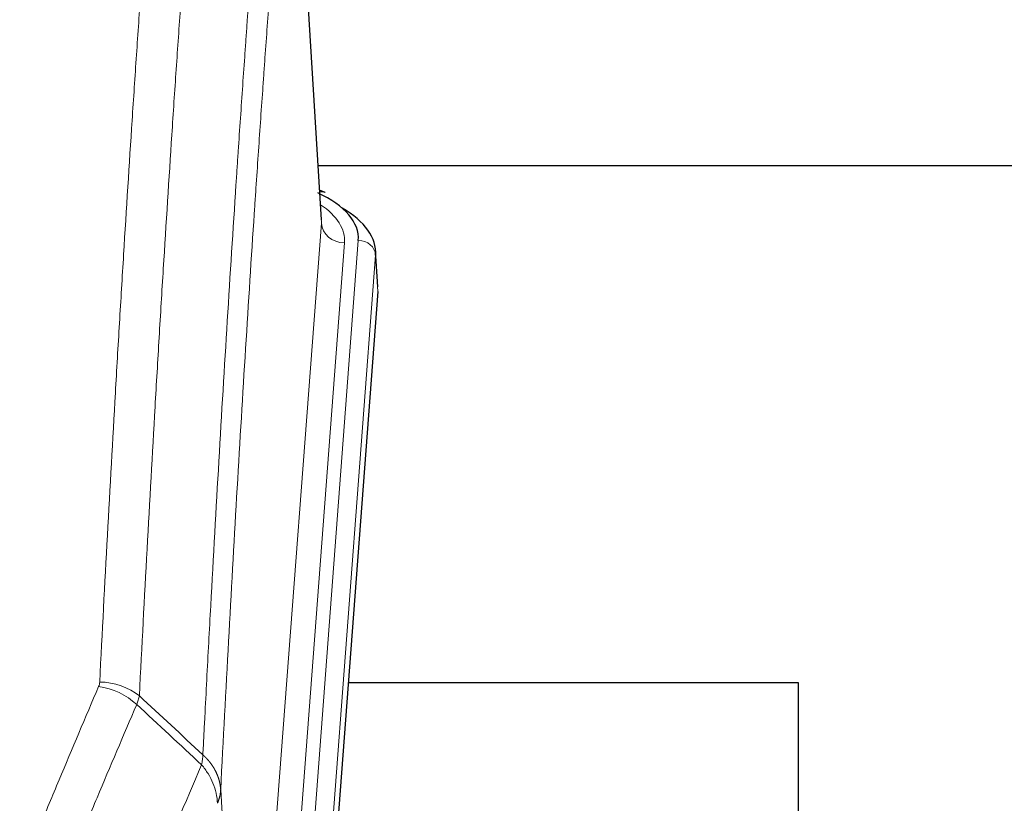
# Model space of a CAD drawing. Header units: inches. Extents: x 0 to 23760, y -13 to 16800.
# Tile 195 of 214: x 19459 to 19629, y 14104 to 14240. Entities that reach past the tile are written whole.
import ezdxf

# ---------------------------------------------------------------- set-up
doc = ezdxf.new("R2010")
doc.units = ezdxf.units.IN
doc.layers.add('254', color=7, linetype='Continuous', true_color=0xffffff)

msp = doc.modelspace()

# ---------------------------------------------------------------- linework, layer by layer
at = {"layer": '254', "color": 2, "linetype": 'Continuous', "lineweight": 25}
for p, q in [((19510.83, 14205.237), (19505.579, 14291.873)), ((19510.239, 14214.631), (19676.427, 14214.631)), ((19511.462, 14209.944), (19510.518, 14210.379)), ((19520.59, 14193.604), (19520.209, 14199.886)), ((19520.584, 14192.82), (19507.466, 14019.367)), ((19593.402, 14125.056), (19515.459, 14125.056)), ((19593.402, 13936.255), (19593.402, 14125.056))]:
    msp.add_line(p, q, dxfattribs=at)
at = {"layer": '254', "color": 110, "linetype": 'Continuous', "lineweight": 13}
for p, q in [((19510.825, 14204.661), (19505.578, 14291.251)), ((19497.759, 14031.888), (19510.825, 14204.661)), ((19514.817, 14201.235), (19501.751, 14028.462)), ((19504.098, 14028.309), (19517.209, 14201.67)), ((19520.203, 14199.1), (19507.092, 14025.739)), ((19520.584, 14192.82), (19520.203, 14199.1)), ((19493.382, 14106.565), (19497.759, 14031.888))]:
    msp.add_line(p, q, dxfattribs=at)
at = {"layer": '254', "color": 2, "linetype": 'Continuous', "lineweight": 25}
for centre, major_axis, ratio, start_param, end_param in [((19493.19, 14202.044), (24.034, 0.016), 0.461198, 6.2480186, 7.0671317), ((19510.204, 14207.22), (1.258, 2.724), 0.6272114, 6.2831797, 6.7581181), ((19493.19, 14199.383), (27.03, 0.194), 0.4633579, 6.2451225, 6.9481136)]:
    msp.add_ellipse(centre, major_axis=major_axis, ratio=ratio, start_param=start_param, end_param=end_param, dxfattribs=at)
at = {"layer": '254', "color": 110, "linetype": 'Continuous', "lineweight": 13}
for centre, major_axis, ratio, start_param, end_param in [((19490.798, 14201.609), (24.034, 0.016), 0.461198, 6.2480186, 6.8801307), ((19514.817, 14204.783), (3.989, -0.302), 0.8864705, 3.2608937, 4.7793301), ((19517.209, 14199.009), (2.991, -0.226), 0.8864705, 0.119301, 1.6377375), ((19472.241, 14116.144), (-9.188, 3.948), 0.8056434, 4.2999866, 5.045624), ((19472.429, 14116.936), (-9.987, 0.512), 0.8285973, 3.9974013, 4.7548106)]:
    msp.add_ellipse(centre, major_axis=major_axis, ratio=ratio, start_param=start_param, end_param=end_param, dxfattribs=at)
for points, knots in [([(19472.429, 14125.225), (19472.866, 14133.804), (19473.757, 14150.722), (19474.677, 14167.164), (19475.379, 14179.317), (19475.615, 14183.339), (19476.091, 14191.321), (19476.331, 14195.283), (19477.056, 14207.078), (19477.548, 14214.82), (19478.171, 14224.344), (19478.296, 14226.241), (19478.548, 14230.02), (19478.926, 14235.664), (19479.308, 14241.238), (19480.079, 14252.293), (19481.121, 14266.782), (19482.729, 14287.767), (19483.83, 14301.257), (19484.387, 14307.877)], [0, 0, 0, 0, 0.125, 0.25, 0.25, 0.3125, 0.3125, 0.375, 0.375, 0.5, 0.5, 0.53125, 0.53125, 0.5625, 0.625, 0.625, 0.75, 0.875, 1, 1, 1, 1]), ([(19491.27, 14305.287), (19490.712, 14298.675), (19489.61, 14285.2), (19488, 14264.24), (19486.957, 14249.767), (19486.185, 14238.726), (19485.802, 14233.158), (19485.423, 14227.52), (19485.172, 14223.746), (19485.046, 14221.851), (19484.422, 14212.338), (19483.93, 14204.605), (19483.204, 14192.824), (19482.964, 14188.867), (19482.487, 14180.894), (19482.251, 14176.877), (19481.548, 14164.739), (19480.626, 14148.316), (19479.735, 14131.417), (19479.296, 14122.849)], [0, 0, 0, 0, 0.125, 0.25, 0.375, 0.375, 0.4375, 0.46875, 0.46875, 0.5, 0.5, 0.625, 0.625, 0.6875, 0.6875, 0.75, 0.75, 0.875, 1, 1, 1, 1]), ([(19490.293, 14112.627), (19490.349, 14113.717), (19490.405, 14114.805), (19490.517, 14116.978), (19490.685, 14120.231), (19491.081, 14127.781), (19491.424, 14134.183), (19492.118, 14146.892), (19493.058, 14163.59), (19494.516, 14187.891), (19495.521, 14203.596), (19496.095, 14212.29), (19496.158, 14213.254), (19496.287, 14215.178), (19496.479, 14218.058), (19496.93, 14224.737), (19497.322, 14230.389), (19497.65, 14235.06), (19497.716, 14235.992), (19497.848, 14237.852), (19498.046, 14240.636), (19498.512, 14247.09), (19498.914, 14252.548), (19499.726, 14263.367), (19500.823, 14277.532), (19501.951, 14291.176), (19502.522, 14297.867)], [0, 0, 0, 0, 0.015625, 0.015625, 0.03125, 0.0625, 0.125, 0.125, 0.25, 0.375, 0.5, 0.5, 0.515625, 0.515625, 0.53125, 0.5625, 0.625, 0.625, 0.640625, 0.640625, 0.65625, 0.6875, 0.75, 0.75, 0.875, 1, 1, 1, 1]), ([(19505.578, 14291.251), (19505.008, 14284.578), (19503.883, 14270.972), (19502.789, 14256.847), (19501.98, 14246.059), (19501.578, 14240.617), (19501.114, 14234.182), (19500.917, 14231.406), (19500.785, 14229.551), (19500.719, 14228.622), (19500.392, 14223.965), (19500.001, 14218.329), (19499.551, 14211.67), (19499.359, 14208.799), (19499.231, 14206.88), (19499.168, 14205.919), (19498.595, 14197.251), (19497.594, 14181.594), (19496.139, 14157.368), (19494.733, 14132.399), (19493.827, 14115.259), (19493.382, 14106.565)], [0, 0, 0, 0, 0.125, 0.25, 0.25, 0.3125, 0.34375, 0.359375, 0.359375, 0.375, 0.375, 0.4375, 0.46875, 0.484375, 0.484375, 0.5, 0.5, 0.625, 0.75, 0.875, 1, 1, 1, 1]), ([(19458.58, 14091.838), (19459.714, 14094.599), (19460.849, 14097.349), (19463.122, 14102.827), (19464.259, 14105.555), (19467.675, 14113.703), (19469.956, 14119.089), (19472.241, 14124.43)], [0, 0, 0, 0, 0.25, 0.25, 0.5, 0.5, 1, 1, 1, 1]), ([(19472.429, 14125.225), (19472.422, 14125.091), (19472.403, 14124.957), (19472.341, 14124.692), (19472.297, 14124.561), (19472.241, 14124.43)], [0, 0, 0, 0, 0.5, 0.5, 1, 1, 1, 1]), ([(19478.838, 14121.343), (19476.549, 14116.007), (19474.265, 14110.625), (19470.846, 14102.484), (19469.707, 14099.759), (19467.432, 14094.287), (19466.295, 14091.539), (19465.16, 14088.78)], [0, 0, 0, 0, 0.5, 0.5, 0.75, 0.75, 1, 1, 1, 1]), ([(19490.293, 14112.627), (19490.272, 14112.363), (19490.257, 14112.076), (19490.199, 14111.486), (19490.156, 14111.183), (19490.081, 14110.889)], [0, 0, 0, 0, 0.5, 0.5, 1, 1, 1, 1]), ([(19490.293, 14112.627), (19490.306, 14112.615), (19490.331, 14112.592), (19490.369, 14112.558), (19490.407, 14112.523), (19490.445, 14112.487), (19490.484, 14112.452), (19490.522, 14112.415), (19490.561, 14112.378), (19490.599, 14112.341), (19490.638, 14112.304), (19490.677, 14112.265), (19490.716, 14112.227), (19490.755, 14112.188), (19490.794, 14112.148), (19490.833, 14112.108), (19490.872, 14112.067), (19490.911, 14112.026), (19490.95, 14111.985), (19490.989, 14111.943), (19491.028, 14111.9), (19491.068, 14111.857), (19491.107, 14111.813), (19491.146, 14111.769), (19491.185, 14111.725), (19491.225, 14111.68), (19491.264, 14111.634), (19491.303, 14111.588), (19491.342, 14111.541), (19491.381, 14111.494), (19491.42, 14111.446), (19491.459, 14111.398), (19491.498, 14111.349), (19491.536, 14111.3), (19491.575, 14111.25), (19491.613, 14111.2), (19491.652, 14111.149), (19491.69, 14111.098), (19491.728, 14111.046), (19491.766, 14110.993), (19491.804, 14110.94), (19491.841, 14110.887), (19491.879, 14110.832), (19491.916, 14110.778), (19491.953, 14110.723), (19491.99, 14110.667), (19492.027, 14110.61), (19492.063, 14110.553), (19492.1, 14110.496), (19492.136, 14110.438), (19492.171, 14110.379), (19492.207, 14110.32), (19492.242, 14110.261), (19492.277, 14110.2), (19492.311, 14110.139), (19492.346, 14110.078), (19492.38, 14110.016), (19492.413, 14109.954), (19492.446, 14109.89), (19492.482, 14109.822), (19492.519, 14109.749), (19492.557, 14109.672), (19492.594, 14109.594), (19492.631, 14109.515), (19492.667, 14109.437), (19492.702, 14109.358), (19492.736, 14109.279), (19492.77, 14109.199), (19492.802, 14109.119), (19492.834, 14109.04), (19492.865, 14108.959), (19492.895, 14108.879), (19492.924, 14108.799), (19492.953, 14108.718), (19492.98, 14108.637), (19493.007, 14108.556), (19493.032, 14108.474), (19493.057, 14108.393), (19493.081, 14108.311), (19493.104, 14108.229), (19493.127, 14108.147), (19493.148, 14108.065), (19493.169, 14107.982), (19493.188, 14107.9), (19493.207, 14107.817), (19493.225, 14107.734), (19493.242, 14107.651), (19493.258, 14107.568), (19493.273, 14107.485), (19493.288, 14107.402), (19493.301, 14107.318), (19493.314, 14107.235), (19493.326, 14107.151), (19493.336, 14107.068), (19493.346, 14106.984), (19493.355, 14106.9), (19493.364, 14106.816), (19493.371, 14106.733), (19493.377, 14106.649), (19493.381, 14106.593), (19493.382, 14106.565)], [0, 0, 0, 0, 0.0069372, 0.0139334, 0.0209887, 0.028103, 0.0352764, 0.0425088, 0.0498003, 0.0571509, 0.0645605, 0.0720292, 0.0795569, 0.0871437, 0.0947896, 0.1024945, 0.1102584, 0.1180815, 0.1259636, 0.1339048, 0.141905, 0.1499643, 0.1580827, 0.1662601, 0.1744966, 0.1827922, 0.1911468, 0.1995605, 0.2080333, 0.2165651, 0.225156, 0.233806, 0.2425151, 0.2512832, 0.2601104, 0.2689967, 0.277942, 0.2869465, 0.29601, 0.3051325, 0.3143142, 0.3235549, 0.3328547, 0.3422136, 0.3516315, 0.3611085, 0.3706446, 0.3802398, 0.3898941, 0.3996074, 0.4093798, 0.4192113, 0.4291019, 0.4390515, 0.4490602, 0.459128, 0.4692549, 0.4794409, 0.4896859, 0.4999901, 0.5124905, 0.524991, 0.5374914, 0.5499918, 0.5624922, 0.5749926, 0.587493, 0.5999934, 0.6124937, 0.6249941, 0.6374944, 0.6499948, 0.6624951, 0.6749954, 0.6874957, 0.699996, 0.7124963, 0.7249966, 0.7374968, 0.7499971, 0.7624973, 0.7749976, 0.7874978, 0.799998, 0.8124982, 0.8249984, 0.8374986, 0.8499988, 0.8624989, 0.8749991, 0.8874992, 0.8999993, 0.9124995, 0.9249996, 0.9374997, 0.9499998, 0.9624998, 0.9749999, 0.9875, 1, 1, 1, 1]), ([(19473.227, 14070.732), (19474.625, 14074.147), (19476.024, 14077.545), (19478.827, 14084.307), (19480.23, 14087.671), (19484.443, 14097.71), (19487.259, 14104.334), (19490.081, 14110.889)], [0, 0, 0, 0, 0.25, 0.25, 0.5, 0.5, 1, 1, 1, 1]), ([(19490.081, 14110.889), (19490.49, 14110.406), (19490.863, 14109.896), (19491.521, 14108.832), (19491.806, 14108.279), (19492.278, 14107.148), (19492.464, 14106.569), (19492.727, 14105.402), (19492.805, 14104.814), (19492.826, 14104.231)], [0, 0, 0, 0, 0.25, 0.25, 0.5, 0.5, 0.75, 0.75, 1, 1, 1, 1]), ([(19493.382, 14106.565), (19493.382, 14106.558), (19493.381, 14106.532), (19493.377, 14106.475), (19493.37, 14106.384), (19493.359, 14106.257), (19493.34, 14106.095), (19493.311, 14105.897), (19493.27, 14105.665), (19493.226, 14105.466), (19493.187, 14105.312), (19493.162, 14105.216), (19493.136, 14105.122), (19493.109, 14105.031), (19493.081, 14104.941), (19493.054, 14104.854), (19493.026, 14104.769), (19492.997, 14104.685), (19492.969, 14104.605), (19492.94, 14104.526), (19492.911, 14104.449), (19492.883, 14104.375), (19492.855, 14104.302), (19492.836, 14104.255), (19492.826, 14104.231)], [0, 0, 0, 0, 0.0092499, 0.0337179, 0.073404, 0.128308, 0.1984299, 0.2837694, 0.3843264, 0.5001005, 0.5424888, 0.5838484, 0.6241794, 0.6634821, 0.7017567, 0.7390032, 0.7752221, 0.8104134, 0.8445775, 0.8777146, 0.909825, 0.9409091, 0.9709673, 1, 1, 1, 1])]:
    msp.add_open_spline(points, degree=3, knots=knots, dxfattribs=at)
for points in [[(19479.296, 14122.849), (19479.256, 14122.605), (19479.139, 14122.11), (19478.95, 14121.601), (19478.838, 14121.343)], [(19479.296, 14122.849), (19482.962, 14119.443), (19486.628, 14116.035), (19490.293, 14112.627)], [(19490.081, 14110.889), (19486.334, 14114.375), (19482.586, 14117.86), (19478.838, 14121.343)]]:
    msp.add_open_spline(points, degree=3, dxfattribs=at)

doc.saveas('drawing.dxf')
